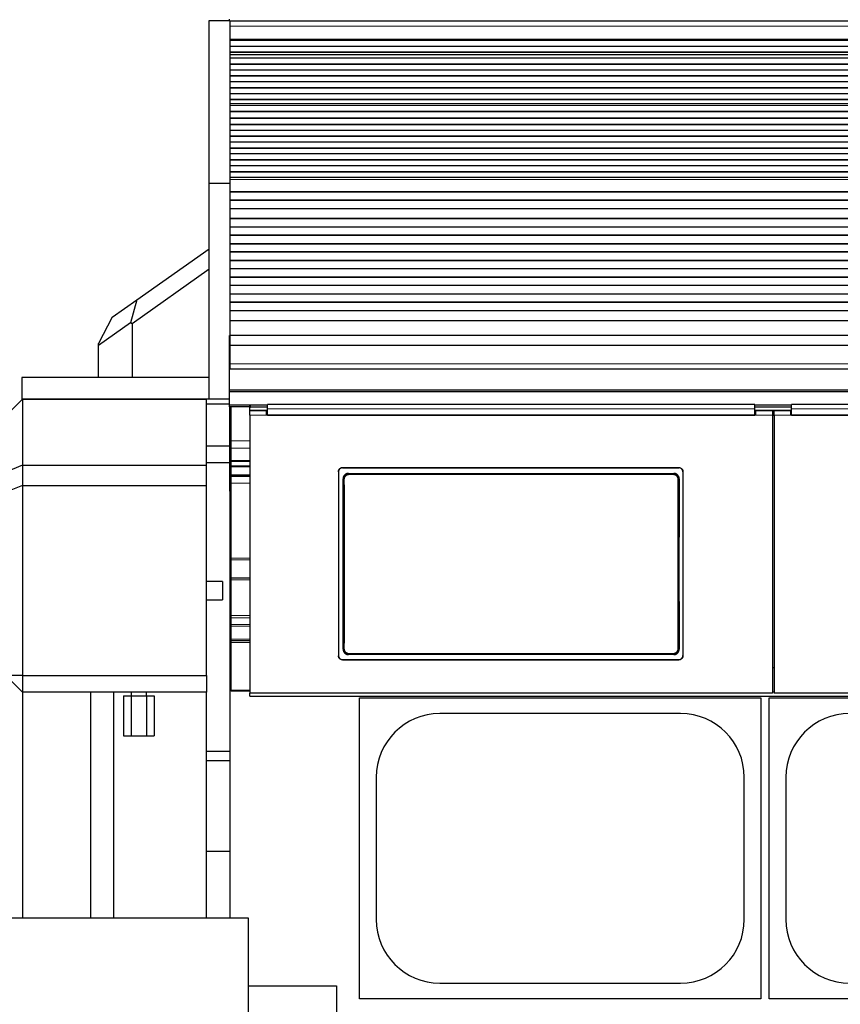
# Model space of a CAD drawing. Header units: inches. Extents: x 0 to 29700, y -16 to 21000.
# Tile 84 of 256: x 3356 to 4337, y 16175 to 17353. Entities that reach past the tile are written whole.
import ezdxf

# ---------------------------------------------------------------- set-up
doc = ezdxf.new("R2010")
doc.units = ezdxf.units.IN
doc.layers.add('1', color=7, linetype='Continuous', true_color=0xffffff)
doc.layers.add('254', color=7, linetype='Continuous', true_color=0xffffff)

msp = doc.modelspace()

# ---------------------------------------------------------------- linework, layer by layer
at = {"layer": '1', "color": 2, "linetype": 'Continuous', "lineweight": 25}
for p, q in [((3582.251, 17156.774), (3582.251, 17351.774)), ((3582.251, 17351.774), (3607.251, 17351.774)), ((3606.751, 17351.774), (3606.751, 17353.327)), ((3607.251, 17351.774), (3607.251, 17156.774)), ((4822.751, 17350.692), (3607.264, 17350.692)), ((4822.751, 17328.502), (3607.264, 17328.502)), ((4822.751, 17327.836), (3607.264, 17327.836)), ((4822.751, 17327.7), (3607.264, 17327.7)), ((4822.751, 17320.468), (3607.264, 17320.468)), ((4822.751, 17313.534), (3607.264, 17313.534)), ((4822.751, 17313.18), (3607.264, 17313.18)), ((4822.751, 17306.511), (3607.264, 17306.511)), ((4822.751, 17299.44), (3607.264, 17299.44)), ((4822.751, 17299.087), (3607.264, 17299.087)), ((4822.751, 17292.369), (3607.264, 17292.369)), ((4822.751, 17285.298), (3607.264, 17285.298)), ((4822.751, 17284.945), (3607.264, 17284.945)), ((4822.751, 17278.227), (3607.264, 17278.227)), ((4822.751, 17271.156), (3607.264, 17271.156)), ((4822.751, 17270.802), (3607.264, 17270.802)), ((4822.751, 17264.085), (3607.264, 17264.085)), ((4822.751, 17257.014), (3607.264, 17257.014)), ((4822.751, 17256.66), (3607.264, 17256.66)), ((4822.751, 17249.895), (3607.264, 17249.895)), ((4822.751, 17249.888), (3607.264, 17249.888)), ((4822.751, 17242.683), (3607.264, 17242.683)), ((4822.751, 17242.329), (3607.264, 17242.329)), ((4822.751, 17234.807), (3607.264, 17234.807)), ((4822.751, 17234.386), (3607.264, 17234.386)), ((4822.751, 17227.315), (3607.264, 17227.315)), ((4822.751, 17226.962), (3607.264, 17226.962)), ((4822.751, 17220.244), (3607.264, 17220.244)), ((4822.751, 17213.173), (3607.264, 17213.173)), ((4822.751, 17212.82), (3607.264, 17212.82)), ((4822.751, 17206.102), (3607.264, 17206.102)), ((4822.751, 17199.031), (3607.264, 17199.031)), ((4822.751, 17198.678), (3607.264, 17198.678)), ((4822.751, 17191.96), (3607.264, 17191.96)), ((4822.751, 17184.889), (3607.264, 17184.889)), ((4822.751, 17184.535), (3607.264, 17184.535)), ((4822.751, 17177.818), (3607.264, 17177.818)), ((4822.751, 17170.747), (3607.264, 17170.747)), ((4822.751, 17170.393), (3607.264, 17170.393)), ((3607.251, 17156.774), (3582.251, 17156.774)), ((3582.251, 16898.774), (3582.251, 17156.774)), ((3607.251, 17156.774), (3607.251, 16935.208)), ((4822.751, 17163.676), (3607.264, 17163.676)), ((4822.751, 17146.544), (3607.264, 17146.544)), ((4822.751, 17146.294), (3607.264, 17146.294)), ((4822.751, 17136.794), (3607.264, 17136.794)), ((4822.751, 17136.544), (3607.264, 17136.544)), ((4822.751, 17126.544), (3607.264, 17126.544)), ((4822.751, 17114.794), (3607.264, 17114.794)), ((4822.751, 17114.544), (3607.264, 17114.544)), ((4822.751, 17104.544), (3607.264, 17104.544)), ((4822.751, 17104.294), (3607.264, 17104.294)), ((4822.751, 17094.794), (3607.264, 17094.794)), ((4822.751, 17094.544), (3607.264, 17094.544)), ((4822.751, 17084.544), (3607.264, 17084.544)), ((4822.751, 17084.294), (3607.264, 17084.294)), ((3496.002, 17017.63), (3582.251, 17078.692)), ((4822.751, 17074.794), (3607.264, 17074.794)), ((4822.751, 17074.544), (3607.264, 17074.544)), ((4822.751, 17064.544), (3607.264, 17064.544)), ((4822.751, 17064.294), (3607.264, 17064.294)), ((3582.251, 17054.187), (3490.187, 16989.008)), ((4822.751, 17054.794), (3607.264, 17054.794)), ((4822.751, 17054.544), (3607.264, 17054.544)), ((4822.751, 17044.544), (3607.264, 17044.544)), ((4822.751, 17044.294), (3607.264, 17044.294)), ((4822.751, 17034.794), (3607.264, 17034.794)), ((4822.751, 17034.544), (3607.264, 17034.544)), ((3466.51, 16996.75), (3496.002, 17017.63)), ((3496.002, 17017.63), (3488.441, 16989.911)), ((4822.751, 17024.544), (3607.264, 17024.544)), ((4822.751, 17024.294), (3607.264, 17024.294)), ((4822.751, 17014.794), (3607.264, 17014.794)), ((4822.751, 17014.544), (3607.264, 17014.544)), ((4822.751, 17004.544), (3607.264, 17004.544)), ((4822.751, 17004.294), (3607.264, 17004.294)), ((3466.51, 16996.75), (3450.187, 16965.193)), ((3488.441, 16989.911), (3450.187, 16962.827)), ((3490.187, 16989.008), (3488.441, 16989.911)), ((4822.751, 16992.561), (3607.264, 16992.561)), ((3490.187, 16989.008), (3490.187, 16924.774)), ((3606.751, 16962.789), (3606.751, 16974.749)), ((4822.751, 16974.749), (3607.264, 16974.749)), ((3450.187, 16962.827), (3450.187, 16965.193)), ((3450.187, 16924.774), (3450.187, 16962.827)), ((3606.751, 16940.926), (3606.751, 16962.789)), ((4822.751, 16962.789), (3606.751, 16962.789)), ((3606.751, 16935.206), (3606.751, 16940.926)), ((3606.751, 16935.206), (4822.751, 16935.206)), ((3606.751, 16909.664), (3606.751, 16935.206)), ((3582.251, 16924.774), (3358.251, 16924.774)), ((3358.251, 16924.774), (3358.251, 16898.774)), ((3606.751, 16907.399), (3606.751, 16909.664)), ((4822.751, 16909.664), (3606.751, 16909.664)), ((3606.751, 16891.548), (3606.751, 16907.399)), ((4822.751, 16907.399), (3606.751, 16907.399)), ((3359.251, 16898.692), (3339.251, 16878.692)), ((3582.251, 16898.774), (3358.251, 16898.774)), ((3359.251, 16898.692), (3579.251, 16898.692)), ((3359.251, 16898.692), (3359.251, 16819.692)), ((3414.251, 16898.774), (3414.251, 16898.692)), ((3418.173, 16898.774), (3418.173, 16898.692)), ((3426.328, 16898.774), (3426.328, 16898.692)), ((3430.25, 16898.774), (3430.25, 16898.692)), ((3579.251, 16819.692), (3579.251, 16898.692)), ((3606.751, 16898.774), (3582.251, 16898.774)), ((3606.75, 16892.692), (3579.25, 16892.692)), ((3606.751, 16889.8), (3606.751, 16891.548)), ((3631.394, 16891.548), (3606.751, 16891.548)), ((3631.014, 16889.8), (3606.751, 16889.8)), ((3607.251, 16842.692), (3607.251, 16889.799)), ((3608.251, 16889.8), (3608.251, 16854.691)), ((3608.751, 16849.082), (3608.751, 16889.799)), ((3631.001, 16888.556), (3631.001, 16891.154)), ((3631.001, 16884.646), (3631.001, 16888.556)), ((3651.001, 16884.646), (3631.001, 16884.646)), ((3631.001, 16879.567), (3631.001, 16884.646)), ((3631.051, 16884.646), (3631.051, 16885.352)), ((3652.007, 16885.352), (3631.051, 16885.352)), ((3652.001, 16891.654), (3632.001, 16891.654)), ((3652.001, 16889.056), (3632.001, 16889.056)), ((3651.001, 16879.567), (3651.001, 16884.646)), ((4235.001, 16892.458), (3652.001, 16892.458)), ((3652.001, 16887.085), (3652.001, 16892.458)), ((3652.001, 16879.572), (3652.001, 16887.085)), ((4235.001, 16887.085), (4235.001, 16892.458)), ((4279.001, 16891.654), (4235.001, 16891.654)), ((4279.001, 16889.056), (4235.001, 16889.056)), ((4235.001, 16879.572), (4235.001, 16887.085)), ((4278.994, 16885.352), (4235.011, 16885.352)), ((4256.001, 16884.646), (4236.001, 16884.646)), ((4236.001, 16884.646), (4236.001, 16879.567)), ((4256.001, 16884.646), (4256.001, 16879.567)), ((4278.001, 16884.646), (4258.001, 16884.646)), ((4258.001, 16879.567), (4258.001, 16884.646)), ((4278.001, 16879.567), (4278.001, 16884.646)), ((4862.001, 16892.458), (4279.001, 16892.458)), ((4279.001, 16887.085), (4279.001, 16892.458)), ((4279.001, 16879.572), (4279.001, 16887.085)), ((3631.001, 16879.567), (3631.001, 16547.197)), ((3652.001, 16881.646), (3651.001, 16881.646)), ((4236.001, 16879.567), (3651.001, 16879.567)), ((3652.001, 16879.572), (4235.001, 16879.572)), ((4236.001, 16881.646), (4235.001, 16881.646)), ((4258.001, 16881.646), (4256.001, 16881.646)), ((4256.001, 16879.567), (4256.001, 16547.197)), ((4258.001, 16879.567), (4258.001, 16547.197)), ((4279.001, 16881.646), (4278.001, 16881.646)), ((4863.001, 16879.567), (4278.001, 16879.567)), ((4279.001, 16879.572), (4862.001, 16879.572)), ((3608.248, 16854.623), (3607.248, 16854.623)), ((3608.751, 16854.691), (3608.251, 16854.691)), ((3608.251, 16854.691), (3608.251, 16788.691)), ((3608.751, 16840.084), (3608.751, 16849.082)), ((3607.251, 16842.692), (3579.25, 16842.692)), ((3607.251, 16822.695), (3607.251, 16842.692)), ((3608.751, 16825.51), (3608.751, 16840.084)), ((3608.751, 16824.321), (3608.751, 16825.51)), ((3359.251, 16819.692), (3339.251, 16811.408)), ((3359.251, 16819.692), (3579.251, 16819.692)), ((3359.251, 16819.692), (3359.251, 16795.692)), ((3607.251, 16822.695), (3579.25, 16822.695)), ((3579.251, 16795.692), (3579.251, 16819.692)), ((3607.251, 16788.689), (3607.251, 16822.695)), ((3608.751, 16818.891), (3608.751, 16824.321)), ((3608.751, 16817.761), (3608.751, 16818.891)), ((3608.751, 16808.145), (3608.751, 16817.761)), ((3742.001, 16817.064), (4144.001, 16817.064)), ((3742.001, 16816.759), (4144.001, 16816.759)), ((3608.751, 16807.852), (3608.751, 16808.145)), ((3608.751, 16807.852), (3631.043, 16807.852)), ((3608.751, 16806.171), (3608.751, 16807.852)), ((3608.751, 16798.51), (3608.751, 16806.171)), ((3737.001, 16812.089), (3737.001, 16592.015)), ((3748.915, 16810.001), (4138.087, 16810.001)), ((4149.001, 16812.089), (4149.001, 16592.015)), ((3359.251, 16795.692), (3339.251, 16787.408)), ((3359.251, 16795.692), (3359.251, 16568.423)), ((3359.251, 16795.692), (3579.251, 16795.692)), ((3579.251, 16568.423), (3579.251, 16795.692)), ((3607.236, 16800.123), (3608.248, 16800.123)), ((3608.751, 16708.768), (3608.751, 16798.51)), ((3608.791, 16788.691), (3607.251, 16788.691)), ((3607.251, 16788.691), (3607.251, 16680.353)), ((3608.751, 16706.766), (3608.751, 16708.768)), ((3608.751, 16684.774), (3608.751, 16706.766)), ((3608.751, 16682.774), (3608.751, 16684.774)), ((3631.043, 16684.774), (3608.751, 16684.774)), ((3598.251, 16680.692), (3598.251, 16658.692)), ((3608.751, 16640.006), (3608.751, 16682.774)), ((3608.791, 16663.691), (3607.251, 16663.691)), ((3607.251, 16663.691), (3607.251, 16278.728)), ((3608.751, 16637.506), (3608.751, 16640.006)), ((3608.751, 16629.202), (3608.751, 16637.506)), ((3608.751, 16627.202), (3608.751, 16629.202)), ((3608.751, 16611.774), (3608.751, 16627.202)), ((3608.751, 16609.774), (3608.751, 16611.774)), ((3608.751, 16607.774), (3608.751, 16609.774)), ((3631.043, 16609.774), (3608.751, 16609.774)), ((3608.751, 16550.774), (3608.751, 16607.774)), ((4138.024, 16593.347), (3748.978, 16593.347)), ((3742.001, 16587.304), (4144.001, 16587.304)), ((3742.001, 16587.035), (4144.001, 16587.035)), ((4258.001, 16577.594), (4256.001, 16577.594)), ((3359.251, 16568.423), (3339.251, 16568.423)), ((3339.251, 16568.423), (3359.251, 16548.423)), ((3359.251, 16568.423), (3359.251, 16548.423)), ((3359.251, 16568.423), (3579.251, 16568.423)), ((3579.251, 16568.423), (3579.251, 16548.423)), ((3359.251, 16548.423), (3359.251, 16278.724)), ((3579.251, 16548.423), (3359.251, 16548.423)), ((3479.775, 16544.192), (3489.013, 16544.192)), ((3479.775, 16544.192), (3479.775, 16496.192)), ((3489.013, 16544.192), (3507.488, 16544.192)), ((3489.013, 16544.192), (3489.013, 16496.192)), ((3507.488, 16544.192), (3516.726, 16544.192)), ((3507.488, 16544.192), (3507.488, 16496.192)), ((3516.726, 16544.192), (3516.726, 16496.192)), ((3579.251, 16278.724), (3579.251, 16548.423)), ((3608.751, 16549.774), (3608.751, 16550.774)), ((3631.043, 16549.774), (3608.751, 16549.774)), ((3631.001, 16543.61), (3631.001, 16547.197)), ((4256.001, 16547.197), (3631.001, 16547.197)), ((3631.001, 16543.61), (4881.001, 16543.61)), ((4883.001, 16547.197), (4258.001, 16547.197)), ((3762.251, 16181.692), (3762.251, 16541.692)), ((3762.251, 16541.692), (4242.251, 16541.692)), ((4242.251, 16541.692), (4242.251, 16181.692)), ((4252.251, 16541.692), (4732.251, 16541.692)), ((4252.251, 16181.692), (4252.251, 16541.692)), ((4146.251, 16522.792), (3858.251, 16522.792)), ((3479.775, 16496.192), (3489.013, 16496.192)), ((3489.013, 16496.192), (3507.488, 16496.192)), ((3507.488, 16496.192), (3516.726, 16496.192)), ((3607.251, 16477.302), (3579.25, 16477.302)), ((3579.251, 16466.692), (3607.251, 16466.692)), ((3782.151, 16446.692), (3782.151, 16276.692)), ((4222.351, 16276.692), (4222.351, 16446.692)), ((4272.151, 16446.692), (4272.151, 16276.692)), ((3579.251, 16358.192), (3607.251, 16358.192)), ((3337.03, 16278.721), (3629.03, 16278.721)), ((3629.03, 16278.721), (3629.03, 16008.193)), ((3858.251, 16200.592), (4146.251, 16200.592)), ((3629.03, 16197.192), (3734.751, 16197.192)), ((3734.751, 16197.192), (3734.751, 16164.192)), ((4242.251, 16181.692), (3762.251, 16181.692)), ((4732.251, 16181.692), (4252.251, 16181.692))]:
    msp.add_line(p, q, dxfattribs=at)
at = {"layer": '1', "color": 110, "linetype": 'Continuous', "lineweight": 13}
for p, q in [((4822.751, 17344.834), (3607.264, 17344.834)), ((4822.751, 17329.351), (3607.264, 17329.351)), ((4822.751, 17328.927), (3607.264, 17328.927)), ((4822.751, 17310.732), (3607.264, 17310.732)), ((4822.751, 17310.705), (3607.264, 17310.705)), ((4822.751, 17252.467), (3607.264, 17252.467)), ((4822.751, 17252.439), (3607.264, 17252.439)), ((4822.751, 17161.402), (3607.264, 17161.402)), ((4822.751, 17147.26), (3607.264, 17147.26)), ((4822.751, 16940.926), (3606.751, 16940.926)), ((3632.001, 16891.654), (3632.001, 16889.056)), ((3651.001, 16879.567), (3631.001, 16879.567)), ((4256.001, 16879.567), (4236.001, 16879.567)), ((4278.001, 16879.567), (4258.001, 16879.567)), ((3631.003, 16849.082), (3608.751, 16849.082)), ((3631.043, 16840.084), (3608.751, 16840.084)), ((3631.043, 16825.51), (3608.751, 16825.51)), ((3631.043, 16824.321), (3608.751, 16824.321)), ((3631.043, 16818.891), (3608.751, 16818.891)), ((3631.043, 16817.761), (3608.751, 16817.761)), ((3742.001, 16817.064), (3742.001, 16816.759)), ((4144.001, 16816.759), (4144.001, 16817.064)), ((3631.043, 16808.145), (3608.751, 16808.145)), ((3631.043, 16806.171), (3608.751, 16806.171)), ((3743.007, 16802.927), (3742.455, 16803.478)), ((3748.915, 16810.001), (3749.472, 16809.443)), ((3749.472, 16809.443), (4137.529, 16809.443)), ((3749.472, 16809.443), (3749.472, 16808.533)), ((4137.529, 16808.533), (3749.472, 16808.533)), ((4137.529, 16809.443), (4138.087, 16810.001)), ((4137.529, 16809.443), (4137.529, 16808.533)), ((4144.546, 16803.478), (4143.995, 16802.927)), ((3631.043, 16798.51), (3608.751, 16798.51)), ((3631.043, 16708.768), (3608.751, 16708.768)), ((3631.043, 16706.766), (3608.751, 16706.766)), ((3631.043, 16682.774), (3608.751, 16682.774)), ((3631.043, 16640.006), (3608.751, 16640.006)), ((3631.043, 16637.506), (3608.751, 16637.506)), ((3631.043, 16629.202), (3608.751, 16629.202)), ((3631.043, 16627.202), (3608.751, 16627.202)), ((3631.043, 16611.774), (3608.751, 16611.774)), ((3631.043, 16607.774), (3608.751, 16607.774)), ((3742.515, 16599.866), (3743.007, 16600.358)), ((3749.472, 16593.842), (3748.978, 16593.347)), ((3749.472, 16594.751), (3749.472, 16593.842)), ((3749.472, 16594.751), (4137.529, 16594.751)), ((4137.529, 16593.842), (3749.472, 16593.842)), ((4137.529, 16594.751), (4137.529, 16593.842)), ((4138.024, 16593.347), (4137.529, 16593.842)), ((4143.995, 16600.358), (4144.487, 16599.866)), ((3742.001, 16587.304), (3742.001, 16587.035)), ((4144.001, 16587.035), (4144.001, 16587.304)), ((3631.043, 16550.774), (3608.751, 16550.774)), ((4257.993, 16548.879), (4256.001, 16548.879))]:
    msp.add_line(p, q, dxfattribs=at)
at = {"layer": '1', "color": 2, "linetype": 'Continuous', "lineweight": 25}
for centre, start, end in [((3858.251, 16446.692), 90, 180), ((4146.251, 16446.692), 0, 90), ((4348.251, 16446.692), 90, 180), ((3858.251, 16276.692), 180, 270), ((4146.251, 16276.692), 270, 0), ((4348.251, 16276.692), 180, 270)]:
    msp.add_arc(centre, 76.1, start, end, dxfattribs=at)
for centre, major_axis, ratio, start_param, end_param in [((3632.001, 16891.154), (-1, 0), 0.5, 4.71238898, 6.28318531), ((3632.001, 16888.556), (1, 0), 0.5, 1.57079633, 3.14159265), ((3679.823, 16695.032), (0, 1200), 0.05240778, 4.63300086, 4.80288434), ((4207.178, 16695.032), (0, 1200), 0.05240778, 1.48030098, 1.65018446)]:
    msp.add_ellipse(centre, major_axis=major_axis, ratio=ratio, start_param=start_param, end_param=end_param, dxfattribs=at)
at = {"layer": '1', "color": 110, "linetype": 'Continuous', "lineweight": 13}
for centre, major_axis, ratio, start_param, end_param in [((3744.005, 16802.927), (-1, -0.004), 0.08447327, 4.71201367, 6.23063744), ((3680.394, 16701.642), (0, 1199), 0.05240778, 4.6278141, 4.79696387), ((3681.393, 16701.642), (0, 1200), 0.05236411, 4.6278141, 4.79696387), ((4205.608, 16701.642), (0, 1200), 0.05236411, 1.48622144, 1.65537122), ((4142.996, 16802.927), (1, -0.004), 0.08447327, 0.05254787, 1.57117164), ((4206.607, 16701.642), (0, 1199), 0.05240778, 1.48622144, 1.65537122), ((3744.005, 16600.358), (1, -0.004), 0.08447327, 3.19414052, 4.71276429), ((4142.996, 16600.358), (-1, -0.004), 0.08447327, 1.57042101, 3.08904478)]:
    msp.add_ellipse(centre, major_axis=major_axis, ratio=ratio, start_param=start_param, end_param=end_param, dxfattribs=at)
for points, degree in [([(4235.001, 16887.085), (3652.001, 16887.085)], 1), ([(4862.001, 16887.085), (4279.001, 16887.085)], 1), ([(4258.001, 16879.102), (4257.334, 16879.102), (4256.667, 16879.102), (4256.001, 16879.102)], 3)]:
    msp.add_open_spline(points, degree=degree, dxfattribs=at)
at = {"layer": '1', "color": 2, "linetype": 'Continuous', "lineweight": 25}
for points, knots in [([(3737.001, 16812.089), (3737.001, 16812.253), (3737.009, 16812.416), (3737.041, 16812.739), (3737.089, 16813.059), (3737.168, 16813.374), (3737.227, 16813.57), (3737.24, 16813.609), (3737.265, 16813.686), (3737.279, 16813.725), (3737.32, 16813.841), (3737.35, 16813.917), (3737.444, 16814.143), (3737.583, 16814.437), (3737.751, 16814.715), (3737.887, 16814.917), (3737.934, 16814.984), (3738.007, 16815.082), (3738.032, 16815.115), (3738.082, 16815.18), (3738.108, 16815.212), (3738.239, 16815.37), (3738.349, 16815.491), (3738.579, 16815.72), (3738.82, 16815.938), (3739.082, 16816.132), (3739.253, 16816.245), (3739.287, 16816.268), (3739.357, 16816.312), (3739.392, 16816.333), (3739.498, 16816.397), (3739.569, 16816.437), (3739.786, 16816.552), (3740.08, 16816.691), (3740.387, 16816.8), (3740.621, 16816.871), (3740.7, 16816.893), (3740.86, 16816.933), (3740.94, 16816.951), (3741.183, 16816.999), (3741.507, 16817.048), (3741.836, 16817.064), (3742.001, 16817.064)], [0, 0, 0, 0, 0.0625, 0.0625, 0.125, 0.1875, 0.1875, 0.203125, 0.203125, 0.21875, 0.21875, 0.25, 0.25, 0.3125, 0.375, 0.375, 0.40625, 0.40625, 0.421875, 0.421875, 0.4375, 0.4375, 0.5, 0.5, 0.5625, 0.625, 0.625, 0.640625, 0.640625, 0.65625, 0.65625, 0.6875, 0.6875, 0.75, 0.8125, 0.8125, 0.84375, 0.84375, 0.875, 0.875, 0.9375, 1, 1, 1, 1]), ([(3742.001, 16816.759), (3741.836, 16816.759), (3741.672, 16816.751), (3741.347, 16816.719), (3741.025, 16816.672), (3740.709, 16816.593), (3740.512, 16816.534), (3740.473, 16816.522), (3740.395, 16816.496), (3740.356, 16816.483), (3740.24, 16816.441), (3740.163, 16816.412), (3739.936, 16816.318), (3739.641, 16816.18), (3739.362, 16816.013), (3739.158, 16815.878), (3739.058, 16815.808), (3738.959, 16815.734), (3738.894, 16815.683), (3738.862, 16815.658), (3738.703, 16815.528), (3738.582, 16815.418), (3738.351, 16815.189), (3738.132, 16814.949), (3737.937, 16814.688), (3737.823, 16814.519), (3737.801, 16814.484), (3737.757, 16814.415), (3737.735, 16814.38), (3737.671, 16814.275), (3737.631, 16814.204), (3737.515, 16813.989), (3737.376, 16813.695), (3737.265, 16813.39), (3737.194, 16813.157), (3737.172, 16813.078), (3737.132, 16812.92), (3737.114, 16812.839), (3737.065, 16812.598), (3737.017, 16812.275), (3737.001, 16811.948), (3737.001, 16811.784)], [0, 0, 0, 0, 0.0625, 0.0625, 0.125, 0.1875, 0.1875, 0.203125, 0.203125, 0.21875, 0.21875, 0.25, 0.25, 0.3125, 0.375, 0.375, 0.40625, 0.421875, 0.421875, 0.4375, 0.4375, 0.5, 0.5, 0.5625, 0.625, 0.625, 0.640625, 0.640625, 0.65625, 0.65625, 0.6875, 0.6875, 0.75, 0.8125, 0.8125, 0.84375, 0.84375, 0.875, 0.875, 0.9375, 1, 1, 1, 1]), ([(4144.001, 16817.064), (4144.166, 16817.064), (4144.329, 16817.056), (4144.654, 16817.024), (4144.976, 16816.976), (4145.293, 16816.898), (4145.489, 16816.838), (4145.528, 16816.826), (4145.606, 16816.8), (4145.645, 16816.787), (4145.762, 16816.746), (4145.838, 16816.716), (4146.065, 16816.623), (4146.36, 16816.484), (4146.64, 16816.318), (4146.843, 16816.182), (4146.944, 16816.112), (4147.042, 16816.038), (4147.107, 16815.988), (4147.139, 16815.962), (4147.298, 16815.832), (4147.42, 16815.723), (4147.65, 16815.493), (4147.869, 16815.254), (4148.064, 16814.993), (4148.178, 16814.823), (4148.201, 16814.789), (4148.245, 16814.719), (4148.266, 16814.684), (4148.33, 16814.579), (4148.37, 16814.508), (4148.486, 16814.293), (4148.626, 16814), (4148.736, 16813.695), (4148.807, 16813.461), (4148.829, 16813.383), (4148.869, 16813.224), (4148.888, 16813.144), (4148.936, 16812.903), (4148.984, 16812.58), (4149.001, 16812.253), (4149.001, 16812.089)], [0, 0, 0, 0, 0.0625, 0.0625, 0.125, 0.1875, 0.1875, 0.203125, 0.203125, 0.21875, 0.21875, 0.25, 0.25, 0.3125, 0.375, 0.375, 0.40625, 0.421875, 0.421875, 0.4375, 0.4375, 0.5, 0.5, 0.5625, 0.625, 0.625, 0.640625, 0.640625, 0.65625, 0.65625, 0.6875, 0.6875, 0.75, 0.8125, 0.8125, 0.84375, 0.84375, 0.875, 0.875, 0.9375, 1, 1, 1, 1]), ([(4149.001, 16811.784), (4149.001, 16811.948), (4148.993, 16812.111), (4148.96, 16812.434), (4148.913, 16812.755), (4148.834, 16813.07), (4148.774, 16813.265), (4148.762, 16813.304), (4148.736, 16813.382), (4148.723, 16813.421), (4148.681, 16813.537), (4148.651, 16813.613), (4148.557, 16813.839), (4148.418, 16814.132), (4148.251, 16814.41), (4148.115, 16814.613), (4148.068, 16814.68), (4147.994, 16814.778), (4147.97, 16814.811), (4147.919, 16814.875), (4147.893, 16814.907), (4147.763, 16815.066), (4147.653, 16815.186), (4147.422, 16815.416), (4147.181, 16815.634), (4146.919, 16815.827), (4146.748, 16815.941), (4146.714, 16815.964), (4146.644, 16816.007), (4146.609, 16816.029), (4146.503, 16816.092), (4146.432, 16816.132), (4146.216, 16816.248), (4145.921, 16816.386), (4145.615, 16816.496), (4145.38, 16816.567), (4145.301, 16816.589), (4145.142, 16816.629), (4145.061, 16816.647), (4144.819, 16816.695), (4144.494, 16816.743), (4144.166, 16816.759), (4144.001, 16816.759)], [0, 0, 0, 0, 0.0625, 0.0625, 0.125, 0.1875, 0.1875, 0.203125, 0.203125, 0.21875, 0.21875, 0.25, 0.25, 0.3125, 0.375, 0.375, 0.40625, 0.40625, 0.421875, 0.421875, 0.4375, 0.4375, 0.5, 0.5, 0.5625, 0.625, 0.625, 0.640625, 0.640625, 0.65625, 0.65625, 0.6875, 0.6875, 0.75, 0.8125, 0.8125, 0.84375, 0.84375, 0.875, 0.875, 0.9375, 1, 1, 1, 1]), ([(3748.915, 16810.001), (3748.7, 16810.001), (3748.486, 16809.99), (3748.064, 16809.948), (3747.854, 16809.917), (3747.438, 16809.834), (3747.232, 16809.782), (3746.977, 16809.704), (3746.926, 16809.688), (3746.824, 16809.654), (3746.773, 16809.636), (3746.622, 16809.581), (3746.522, 16809.543), (3746.228, 16809.419), (3745.845, 16809.236), (3745.482, 16809.017), (3745.218, 16808.839), (3745.132, 16808.777), (3745.003, 16808.681), (3744.961, 16808.648), (3744.877, 16808.582), (3744.835, 16808.548), (3744.629, 16808.377), (3744.473, 16808.233), (3744.176, 16807.932), (3744.035, 16807.774), (3743.769, 16807.445), (3743.643, 16807.273), (3743.496, 16807.05), (3743.468, 16807.005), (3743.411, 16806.914), (3743.328, 16806.777), (3743.251, 16806.638), (3743.103, 16806.356), (3742.925, 16805.973), (3742.785, 16805.573), (3742.695, 16805.268), (3742.667, 16805.165), (3742.629, 16805.009), (3742.617, 16804.957), (3742.594, 16804.853), (3742.583, 16804.801), (3742.533, 16804.539), (3742.473, 16804.118), (3742.454, 16803.692), (3742.455, 16803.478)], [0, 0, 0, 0, 0.0625, 0.0625, 0.125, 0.125, 0.1875, 0.1875, 0.203125, 0.203125, 0.21875, 0.21875, 0.25, 0.25, 0.3125, 0.375, 0.375, 0.40625, 0.40625, 0.421875, 0.421875, 0.4375, 0.4375, 0.5, 0.5, 0.5625, 0.5625, 0.625, 0.625, 0.640625, 0.640625, 0.65625, 0.6875, 0.6875, 0.75, 0.8125, 0.8125, 0.84375, 0.84375, 0.859375, 0.859375, 0.875, 0.875, 0.9375, 1, 1, 1, 1]), ([(4143.995, 16802.927), (4143.996, 16803.141), (4143.976, 16803.567), (4143.915, 16803.99), (4143.864, 16804.252), (4143.853, 16804.305), (4143.83, 16804.409), (4143.794, 16804.565), (4143.752, 16804.719), (4143.661, 16805.024), (4143.52, 16805.422), (4143.341, 16805.806), (4143.192, 16806.089), (4143.14, 16806.182), (4143.058, 16806.32), (4143.03, 16806.366), (4142.974, 16806.456), (4142.945, 16806.501), (4142.798, 16806.723), (4142.547, 16807.065), (4142.264, 16807.38), (4142.041, 16807.606), (4141.964, 16807.679), (4141.846, 16807.787), (4141.806, 16807.823), (4141.726, 16807.893), (4141.685, 16807.927), (4141.478, 16808.098), (4141.308, 16808.226), (4140.956, 16808.462), (4140.775, 16808.571), (4140.402, 16808.772), (4140.21, 16808.864), (4139.964, 16808.966), (4139.914, 16808.986), (4139.814, 16809.025), (4139.764, 16809.044), (4139.613, 16809.098), (4139.512, 16809.132), (4139.207, 16809.225), (4138.796, 16809.328), (4138.378, 16809.39), (4137.956, 16809.432), (4137.744, 16809.443), (4137.529, 16809.443)], [0, 0, 0, 0, 0.0625, 0.125, 0.125, 0.140625, 0.140625, 0.15625, 0.1875, 0.1875, 0.25, 0.3125, 0.3125, 0.34375, 0.34375, 0.359375, 0.359375, 0.375, 0.375, 0.4375, 0.5, 0.5, 0.53125, 0.53125, 0.546875, 0.546875, 0.5625, 0.5625, 0.625, 0.625, 0.6875, 0.6875, 0.75, 0.75, 0.765625, 0.765625, 0.78125, 0.78125, 0.8125, 0.8125, 0.875, 0.9375, 0.9375, 1, 1, 1, 1]), ([(4144.546, 16803.478), (4144.547, 16803.692), (4144.538, 16803.904), (4144.499, 16804.326), (4144.469, 16804.535), (4144.389, 16804.949), (4144.34, 16805.155), (4144.265, 16805.41), (4144.249, 16805.461), (4144.216, 16805.563), (4144.199, 16805.613), (4144.147, 16805.765), (4144.109, 16805.865), (4143.989, 16806.16), (4143.811, 16806.545), (4143.597, 16806.909), (4143.423, 16807.175), (4143.363, 16807.262), (4143.269, 16807.391), (4143.237, 16807.434), (4143.172, 16807.519), (4143.139, 16807.561), (4142.971, 16807.769), (4142.829, 16807.928), (4142.532, 16808.23), (4142.376, 16808.373), (4142.051, 16808.644), (4141.881, 16808.772), (4141.661, 16808.921), (4141.616, 16808.951), (4141.526, 16809.009), (4141.48, 16809.037), (4141.343, 16809.121), (4141.25, 16809.174), (4140.969, 16809.326), (4140.587, 16809.509), (4140.188, 16809.653), (4139.883, 16809.747), (4139.78, 16809.776), (4139.625, 16809.816), (4139.573, 16809.828), (4139.468, 16809.852), (4139.416, 16809.863), (4139.153, 16809.916), (4138.73, 16809.98), (4138.302, 16810.001), (4138.087, 16810.001)], [0, 0, 0, 0, 0.0625, 0.0625, 0.125, 0.125, 0.1875, 0.1875, 0.203125, 0.203125, 0.21875, 0.21875, 0.25, 0.25, 0.3125, 0.375, 0.375, 0.40625, 0.40625, 0.421875, 0.421875, 0.4375, 0.4375, 0.5, 0.5, 0.5625, 0.5625, 0.625, 0.625, 0.640625, 0.640625, 0.65625, 0.65625, 0.6875, 0.6875, 0.75, 0.8125, 0.8125, 0.84375, 0.84375, 0.859375, 0.859375, 0.875, 0.875, 0.9375, 1, 1, 1, 1]), ([(3737.001, 16592.285), (3737.001, 16592.12), (3737.009, 16591.957), (3737.041, 16591.634), (3737.089, 16591.313), (3737.168, 16590.997), (3737.227, 16590.802), (3737.24, 16590.763), (3737.265, 16590.685), (3737.279, 16590.646), (3737.32, 16590.53), (3737.35, 16590.454), (3737.444, 16590.228), (3737.583, 16589.934), (3737.751, 16589.656), (3737.887, 16589.453), (3737.934, 16589.386), (3738.007, 16589.288), (3738.032, 16589.255), (3738.082, 16589.19), (3738.108, 16589.158), (3738.239, 16589), (3738.349, 16588.879), (3738.579, 16588.649), (3738.82, 16588.431), (3739.082, 16588.237), (3739.253, 16588.123), (3739.287, 16588.101), (3739.357, 16588.057), (3739.392, 16588.035), (3739.498, 16587.972), (3739.569, 16587.932), (3739.786, 16587.816), (3740.08, 16587.677), (3740.387, 16587.568), (3740.621, 16587.497), (3740.7, 16587.475), (3740.86, 16587.435), (3740.94, 16587.417), (3741.183, 16587.368), (3741.507, 16587.32), (3741.836, 16587.304), (3742.001, 16587.304)], [0, 0, 0, 0, 0.0625, 0.0625, 0.125, 0.1875, 0.1875, 0.203125, 0.203125, 0.21875, 0.21875, 0.25, 0.25, 0.3125, 0.375, 0.375, 0.40625, 0.40625, 0.421875, 0.421875, 0.4375, 0.4375, 0.5, 0.5, 0.5625, 0.625, 0.625, 0.640625, 0.640625, 0.65625, 0.65625, 0.6875, 0.6875, 0.75, 0.8125, 0.8125, 0.84375, 0.84375, 0.875, 0.875, 0.9375, 1, 1, 1, 1]), ([(3742.001, 16587.035), (3741.836, 16587.035), (3741.672, 16587.043), (3741.347, 16587.075), (3741.025, 16587.122), (3740.709, 16587.201), (3740.512, 16587.26), (3740.473, 16587.273), (3740.395, 16587.298), (3740.356, 16587.312), (3740.24, 16587.353), (3740.163, 16587.383), (3739.936, 16587.476), (3739.641, 16587.615), (3739.362, 16587.782), (3739.158, 16587.917), (3739.058, 16587.987), (3738.959, 16588.062), (3738.894, 16588.112), (3738.862, 16588.138), (3738.703, 16588.268), (3738.582, 16588.377), (3738.351, 16588.607), (3738.132, 16588.847), (3737.937, 16589.108), (3737.823, 16589.278), (3737.801, 16589.312), (3737.757, 16589.382), (3737.735, 16589.417), (3737.671, 16589.522), (3737.631, 16589.593), (3737.515, 16589.809), (3737.376, 16590.102), (3737.265, 16590.408), (3737.194, 16590.641), (3737.172, 16590.72), (3737.132, 16590.879), (3737.114, 16590.959), (3737.065, 16591.2), (3737.017, 16591.524), (3737.001, 16591.851), (3737.001, 16592.015)], [0, 0, 0, 0, 0.0625, 0.0625, 0.125, 0.1875, 0.1875, 0.203125, 0.203125, 0.21875, 0.21875, 0.25, 0.25, 0.3125, 0.375, 0.375, 0.40625, 0.421875, 0.421875, 0.4375, 0.4375, 0.5, 0.5, 0.5625, 0.625, 0.625, 0.640625, 0.640625, 0.65625, 0.65625, 0.6875, 0.6875, 0.75, 0.8125, 0.8125, 0.84375, 0.84375, 0.875, 0.875, 0.9375, 1, 1, 1, 1]), ([(3742.515, 16599.866), (3742.514, 16599.652), (3742.523, 16599.439), (3742.563, 16599.018), (3742.593, 16598.809), (3742.672, 16598.394), (3742.722, 16598.188), (3742.798, 16597.933), (3742.813, 16597.882), (3742.846, 16597.781), (3742.863, 16597.73), (3742.916, 16597.578), (3742.954, 16597.479), (3743.074, 16597.183), (3743.252, 16596.799), (3743.466, 16596.435), (3743.641, 16596.169), (3743.701, 16596.082), (3743.795, 16595.953), (3743.827, 16595.91), (3743.893, 16595.825), (3743.926, 16595.783), (3744.094, 16595.575), (3744.236, 16595.416), (3744.534, 16595.115), (3744.689, 16594.972), (3745.015, 16594.701), (3745.184, 16594.574), (3745.405, 16594.424), (3745.45, 16594.395), (3745.54, 16594.337), (3745.586, 16594.309), (3745.723, 16594.225), (3745.816, 16594.172), (3746.097, 16594.021), (3746.479, 16593.838), (3746.878, 16593.693), (3747.182, 16593.6), (3747.285, 16593.571), (3747.441, 16593.532), (3747.493, 16593.519), (3747.597, 16593.495), (3747.65, 16593.484), (3747.913, 16593.431), (3748.335, 16593.368), (3748.763, 16593.347), (3748.978, 16593.347)], [0, 0, 0, 0, 0.0625, 0.0625, 0.125, 0.125, 0.1875, 0.1875, 0.203125, 0.203125, 0.21875, 0.21875, 0.25, 0.25, 0.3125, 0.375, 0.375, 0.40625, 0.40625, 0.421875, 0.421875, 0.4375, 0.4375, 0.5, 0.5, 0.5625, 0.5625, 0.625, 0.625, 0.640625, 0.640625, 0.65625, 0.65625, 0.6875, 0.6875, 0.75, 0.8125, 0.8125, 0.84375, 0.84375, 0.859375, 0.859375, 0.875, 0.875, 0.9375, 1, 1, 1, 1]), ([(3743.007, 16600.358), (3743.006, 16600.144), (3743.025, 16599.717), (3743.086, 16599.295), (3743.137, 16599.032), (3743.148, 16598.98), (3743.171, 16598.875), (3743.208, 16598.719), (3743.25, 16598.566), (3743.341, 16598.261), (3743.481, 16597.862), (3743.66, 16597.478), (3743.809, 16597.196), (3743.861, 16597.103), (3743.943, 16596.965), (3743.971, 16596.919), (3744.028, 16596.828), (3744.057, 16596.783), (3744.203, 16596.561), (3744.454, 16596.22), (3744.737, 16595.905), (3744.961, 16595.679), (3745.037, 16595.605), (3745.155, 16595.497), (3745.195, 16595.462), (3745.276, 16595.392), (3745.317, 16595.357), (3745.523, 16595.186), (3745.694, 16595.059), (3746.045, 16594.822), (3746.227, 16594.713), (3746.599, 16594.512), (3746.791, 16594.421), (3747.037, 16594.318), (3747.087, 16594.298), (3747.187, 16594.26), (3747.237, 16594.241), (3747.388, 16594.186), (3747.49, 16594.153), (3747.795, 16594.06), (3748.205, 16593.957), (3748.623, 16593.894), (3749.045, 16593.852), (3749.258, 16593.842), (3749.472, 16593.842)], [0, 0, 0, 0, 0.0625, 0.125, 0.125, 0.140625, 0.140625, 0.15625, 0.1875, 0.1875, 0.25, 0.3125, 0.3125, 0.34375, 0.34375, 0.359375, 0.359375, 0.375, 0.375, 0.4375, 0.5, 0.5, 0.53125, 0.53125, 0.546875, 0.546875, 0.5625, 0.5625, 0.625, 0.625, 0.6875, 0.6875, 0.75, 0.75, 0.765625, 0.765625, 0.78125, 0.78125, 0.8125, 0.8125, 0.875, 0.9375, 0.9375, 1, 1, 1, 1]), ([(4138.024, 16593.347), (4138.239, 16593.347), (4138.452, 16593.357), (4138.874, 16593.399), (4139.084, 16593.431), (4139.499, 16593.514), (4139.705, 16593.565), (4139.96, 16593.643), (4140.011, 16593.659), (4140.113, 16593.693), (4140.164, 16593.711), (4140.315, 16593.765), (4140.415, 16593.804), (4140.709, 16593.927), (4141.092, 16594.11), (4141.455, 16594.329), (4141.719, 16594.507), (4141.806, 16594.569), (4141.934, 16594.665), (4141.976, 16594.697), (4142.06, 16594.764), (4142.102, 16594.797), (4142.308, 16594.968), (4142.464, 16595.112), (4142.762, 16595.413), (4142.903, 16595.57), (4143.17, 16595.899), (4143.295, 16596.07), (4143.442, 16596.293), (4143.471, 16596.338), (4143.528, 16596.429), (4143.611, 16596.566), (4143.689, 16596.706), (4143.837, 16596.987), (4144.015, 16597.371), (4144.155, 16597.77), (4144.246, 16598.075), (4144.274, 16598.178), (4144.312, 16598.334), (4144.324, 16598.386), (4144.347, 16598.49), (4144.358, 16598.543), (4144.408, 16598.805), (4144.468, 16599.226), (4144.488, 16599.652), (4144.487, 16599.866)], [0, 0, 0, 0, 0.0625, 0.0625, 0.125, 0.125, 0.1875, 0.1875, 0.203125, 0.203125, 0.21875, 0.21875, 0.25, 0.25, 0.3125, 0.375, 0.375, 0.40625, 0.40625, 0.421875, 0.421875, 0.4375, 0.4375, 0.5, 0.5, 0.5625, 0.5625, 0.625, 0.625, 0.640625, 0.640625, 0.65625, 0.6875, 0.6875, 0.75, 0.8125, 0.8125, 0.84375, 0.84375, 0.859375, 0.859375, 0.875, 0.875, 0.9375, 1, 1, 1, 1]), ([(4144.001, 16587.304), (4144.166, 16587.304), (4144.329, 16587.312), (4144.654, 16587.344), (4144.976, 16587.392), (4145.293, 16587.47), (4145.489, 16587.53), (4145.528, 16587.542), (4145.606, 16587.568), (4145.645, 16587.581), (4145.762, 16587.622), (4145.838, 16587.652), (4146.065, 16587.745), (4146.36, 16587.884), (4146.64, 16588.051), (4146.843, 16588.186), (4146.944, 16588.257), (4147.042, 16588.331), (4147.107, 16588.381), (4147.139, 16588.407), (4147.298, 16588.537), (4147.42, 16588.647), (4147.65, 16588.876), (4147.869, 16589.116), (4148.064, 16589.377), (4148.178, 16589.547), (4148.201, 16589.582), (4148.245, 16589.651), (4148.266, 16589.686), (4148.33, 16589.791), (4148.37, 16589.863), (4148.486, 16590.078), (4148.626, 16590.371), (4148.736, 16590.677), (4148.807, 16590.91), (4148.829, 16590.989), (4148.869, 16591.148), (4148.888, 16591.228), (4148.936, 16591.47), (4148.984, 16591.793), (4149.001, 16592.12), (4149.001, 16592.285)], [0, 0, 0, 0, 0.0625, 0.0625, 0.125, 0.1875, 0.1875, 0.203125, 0.203125, 0.21875, 0.21875, 0.25, 0.25, 0.3125, 0.375, 0.375, 0.40625, 0.421875, 0.421875, 0.4375, 0.4375, 0.5, 0.5, 0.5625, 0.625, 0.625, 0.640625, 0.640625, 0.65625, 0.65625, 0.6875, 0.6875, 0.75, 0.8125, 0.8125, 0.84375, 0.84375, 0.875, 0.875, 0.9375, 1, 1, 1, 1]), ([(4149.001, 16592.015), (4149.001, 16591.851), (4148.993, 16591.688), (4148.96, 16591.364), (4148.913, 16591.044), (4148.834, 16590.728), (4148.774, 16590.533), (4148.762, 16590.494), (4148.736, 16590.416), (4148.723, 16590.377), (4148.681, 16590.261), (4148.651, 16590.185), (4148.557, 16589.958), (4148.418, 16589.665), (4148.251, 16589.386), (4148.115, 16589.184), (4148.068, 16589.117), (4147.994, 16589.018), (4147.97, 16588.986), (4147.919, 16588.921), (4147.893, 16588.889), (4147.763, 16588.73), (4147.653, 16588.609), (4147.422, 16588.38), (4147.181, 16588.162), (4146.919, 16587.968), (4146.748, 16587.854), (4146.714, 16587.832), (4146.644, 16587.788), (4146.609, 16587.766), (4146.503, 16587.703), (4146.432, 16587.662), (4146.216, 16587.547), (4145.921, 16587.408), (4145.615, 16587.298), (4145.38, 16587.227), (4145.301, 16587.205), (4145.142, 16587.165), (4145.061, 16587.147), (4144.819, 16587.099), (4144.494, 16587.051), (4144.166, 16587.035), (4144.001, 16587.035)], [0, 0, 0, 0, 0.0625, 0.0625, 0.125, 0.1875, 0.1875, 0.203125, 0.203125, 0.21875, 0.21875, 0.25, 0.25, 0.3125, 0.375, 0.375, 0.40625, 0.40625, 0.421875, 0.421875, 0.4375, 0.4375, 0.5, 0.5, 0.5625, 0.625, 0.625, 0.640625, 0.640625, 0.65625, 0.65625, 0.6875, 0.6875, 0.75, 0.8125, 0.8125, 0.84375, 0.84375, 0.875, 0.875, 0.9375, 1, 1, 1, 1]), ([(3440.251, 16548.417), (3440.251, 16537.052), (3440.251, 16510.762), (3440.251, 16472.245), (3440.251, 16435.566), (3440.251, 16406.305), (3440.251, 16376.924), (3440.251, 16340.489), (3440.251, 16306.754), (3440.251, 16284.754), (3440.251, 16279.334), (3440.251, 16278.722)], [0, 0, 0, 0, 0.12642307, 0.29244314, 0.42844626, 0.53443244, 0.61792541, 0.75527759, 0.93971778, 0.99318532, 1, 1, 1, 1]), ([(3468.251, 16278.724), (3468.251, 16280.826), (3468.251, 16293.853), (3468.251, 16315.219), (3468.251, 16346.829), (3468.251, 16384.095), (3468.251, 16433.838), (3468.251, 16490.023), (3468.251, 16529.628), (3468.251, 16548.418)], [0, 0, 0, 0, 0.02337716, 0.14491788, 0.23765962, 0.37500885, 0.55945071, 0.79098519, 1, 1, 1, 1])]:
    msp.add_open_spline(points, degree=3, knots=knots, dxfattribs=at)
at = {"layer": '1', "color": 110, "linetype": 'Continuous', "lineweight": 13}
for points, knots in [([(3749.472, 16809.443), (3749.258, 16809.443), (3748.83, 16809.421), (3748.407, 16809.358), (3748.145, 16809.305), (3748.092, 16809.294), (3747.988, 16809.27), (3747.832, 16809.232), (3747.678, 16809.189), (3747.374, 16809.096), (3746.976, 16808.952), (3746.593, 16808.769), (3746.359, 16808.642), (3746.312, 16808.616), (3746.219, 16808.563), (3746.173, 16808.536), (3746.035, 16808.453), (3745.945, 16808.395), (3745.681, 16808.216), (3745.342, 16807.962), (3745.03, 16807.676), (3744.807, 16807.45), (3744.734, 16807.372), (3744.627, 16807.253), (3744.592, 16807.213), (3744.523, 16807.132), (3744.488, 16807.09), (3744.32, 16806.882), (3744.195, 16806.711), (3743.962, 16806.357), (3743.747, 16805.993), (3743.568, 16805.609), (3743.468, 16805.362), (3743.448, 16805.312), (3743.41, 16805.213), (3743.392, 16805.162), (3743.339, 16805.011), (3743.306, 16804.909), (3743.216, 16804.604), (3743.115, 16804.193), (3743.055, 16803.775), (3743.016, 16803.353), (3743.006, 16803.141), (3743.007, 16802.927)], [0, 0, 0, 0, 0.0625, 0.125, 0.125, 0.140625, 0.140625, 0.15625, 0.1875, 0.1875, 0.25, 0.3125, 0.3125, 0.328125, 0.328125, 0.34375, 0.34375, 0.375, 0.375, 0.4375, 0.5, 0.5, 0.53125, 0.53125, 0.546875, 0.546875, 0.5625, 0.5625, 0.625, 0.625, 0.6875, 0.75, 0.75, 0.765625, 0.765625, 0.78125, 0.78125, 0.8125, 0.8125, 0.875, 0.9375, 0.9375, 1, 1, 1, 1]), ([(3749.472, 16808.533), (3749.291, 16808.533), (3748.929, 16808.515), (3748.57, 16808.462), (3748.347, 16808.417), (3748.303, 16808.407), (3748.215, 16808.387), (3748.171, 16808.376), (3748.039, 16808.343), (3747.952, 16808.319), (3747.695, 16808.239), (3747.358, 16808.117), (3747.033, 16807.962), (3746.835, 16807.855), (3746.795, 16807.832), (3746.717, 16807.787), (3746.678, 16807.764), (3746.561, 16807.694), (3746.485, 16807.645), (3746.261, 16807.493), (3745.975, 16807.277), (3745.711, 16807.034), (3745.522, 16806.843), (3745.43, 16806.744), (3745.341, 16806.642), (3745.282, 16806.573), (3745.253, 16806.538), (3745.111, 16806.361), (3745.005, 16806.216), (3744.809, 16805.916), (3744.628, 16805.608), (3744.477, 16805.282), (3744.393, 16805.074), (3744.376, 16805.032), (3744.344, 16804.947), (3744.329, 16804.904), (3744.284, 16804.776), (3744.256, 16804.69), (3744.18, 16804.432), (3744.096, 16804.084), (3744.046, 16803.73), (3744.021, 16803.462), (3744.012, 16803.327), (3744.007, 16803.192), (3744.005, 16803.102), (3744.005, 16803.056), (3744.005, 16803.011)], [0, 0, 0, 0, 0.0625, 0.125, 0.125, 0.140625, 0.140625, 0.15625, 0.15625, 0.1875, 0.1875, 0.25, 0.3125, 0.3125, 0.328125, 0.328125, 0.34375, 0.34375, 0.375, 0.375, 0.4375, 0.5, 0.5, 0.53125, 0.546875, 0.546875, 0.5625, 0.5625, 0.625, 0.625, 0.6875, 0.75, 0.75, 0.765625, 0.765625, 0.78125, 0.78125, 0.8125, 0.8125, 0.875, 0.9375, 0.9375, 0.96875, 0.984375, 0.984375, 1, 1, 1, 1]), ([(4137.529, 16808.533), (4137.62, 16808.533), (4137.711, 16808.531), (4137.892, 16808.522), (4137.982, 16808.515), (4138.251, 16808.489), (4138.605, 16808.435), (4138.954, 16808.348), (4139.212, 16808.269), (4139.298, 16808.24), (4139.426, 16808.194), (4139.468, 16808.178), (4139.553, 16808.145), (4139.595, 16808.128), (4139.803, 16808.041), (4139.966, 16807.963), (4140.281, 16807.793), (4140.434, 16807.7), (4140.732, 16807.499), (4140.876, 16807.391), (4141.05, 16807.246), (4141.085, 16807.216), (4141.153, 16807.157), (4141.254, 16807.066), (4141.351, 16806.973), (4141.54, 16806.781), (4141.778, 16806.514), (4141.99, 16806.224), (4142.114, 16806.036), (4142.138, 16805.998), (4142.186, 16805.922), (4142.209, 16805.883), (4142.278, 16805.766), (4142.322, 16805.687), (4142.448, 16805.448), (4142.598, 16805.123), (4142.717, 16804.785), (4142.793, 16804.527), (4142.817, 16804.44), (4142.849, 16804.309), (4142.859, 16804.265), (4142.878, 16804.177), (4142.887, 16804.132), (4142.93, 16803.91), (4142.981, 16803.553), (4142.997, 16803.192), (4142.996, 16803.011)], [0, 0, 0, 0, 0.03125, 0.03125, 0.0625, 0.0625, 0.125, 0.1875, 0.1875, 0.21875, 0.21875, 0.234375, 0.234375, 0.25, 0.25, 0.3125, 0.3125, 0.375, 0.375, 0.4375, 0.4375, 0.453125, 0.453125, 0.46875, 0.5, 0.5, 0.5625, 0.625, 0.625, 0.640625, 0.640625, 0.65625, 0.65625, 0.6875, 0.6875, 0.75, 0.8125, 0.8125, 0.84375, 0.84375, 0.859375, 0.859375, 0.875, 0.875, 0.9375, 1, 1, 1, 1]), ([(3744.005, 16600.273), (3744.004, 16600.092), (3744.02, 16599.731), (3744.071, 16599.374), (3744.114, 16599.152), (3744.123, 16599.108), (3744.143, 16599.019), (3744.153, 16598.975), (3744.185, 16598.844), (3744.208, 16598.757), (3744.285, 16598.499), (3744.403, 16598.162), (3744.554, 16597.837), (3744.679, 16597.598), (3744.723, 16597.519), (3744.792, 16597.402), (3744.815, 16597.363), (3744.863, 16597.286), (3744.888, 16597.248), (3745.011, 16597.06), (3745.223, 16596.77), (3745.461, 16596.503), (3745.651, 16596.312), (3745.748, 16596.218), (3745.848, 16596.128), (3745.917, 16596.068), (3745.951, 16596.039), (3746.126, 16595.894), (3746.27, 16595.786), (3746.567, 16595.585), (3746.72, 16595.492), (3747.036, 16595.321), (3747.198, 16595.244), (3747.407, 16595.156), (3747.449, 16595.14), (3747.533, 16595.107), (3747.576, 16595.091), (3747.704, 16595.044), (3747.789, 16595.016), (3748.048, 16594.937), (3748.396, 16594.849), (3748.751, 16594.796), (3749.02, 16594.769), (3749.11, 16594.762), (3749.291, 16594.753), (3749.382, 16594.751), (3749.472, 16594.751)], [0, 0, 0, 0, 0.0625, 0.125, 0.125, 0.140625, 0.140625, 0.15625, 0.15625, 0.1875, 0.1875, 0.25, 0.3125, 0.3125, 0.34375, 0.34375, 0.359375, 0.359375, 0.375, 0.375, 0.4375, 0.5, 0.5, 0.53125, 0.546875, 0.546875, 0.5625, 0.5625, 0.625, 0.625, 0.6875, 0.6875, 0.75, 0.75, 0.765625, 0.765625, 0.78125, 0.78125, 0.8125, 0.8125, 0.875, 0.9375, 0.9375, 0.96875, 0.96875, 1, 1, 1, 1]), ([(4137.529, 16593.842), (4137.744, 16593.842), (4138.171, 16593.863), (4138.594, 16593.927), (4138.857, 16593.98), (4138.909, 16593.991), (4139.014, 16594.015), (4139.17, 16594.052), (4139.323, 16594.095), (4139.627, 16594.189), (4140.026, 16594.333), (4140.408, 16594.515), (4140.643, 16594.642), (4140.689, 16594.668), (4140.782, 16594.721), (4140.828, 16594.748), (4140.966, 16594.832), (4141.056, 16594.889), (4141.321, 16595.068), (4141.659, 16595.323), (4141.971, 16595.609), (4142.195, 16595.835), (4142.268, 16595.912), (4142.374, 16596.031), (4142.409, 16596.071), (4142.479, 16596.153), (4142.513, 16596.194), (4142.681, 16596.402), (4142.807, 16596.574), (4143.039, 16596.928), (4143.254, 16597.291), (4143.433, 16597.676), (4143.534, 16597.922), (4143.553, 16597.972), (4143.591, 16598.072), (4143.609, 16598.122), (4143.662, 16598.274), (4143.695, 16598.375), (4143.786, 16598.681), (4143.886, 16599.092), (4143.946, 16599.51), (4143.986, 16599.931), (4143.996, 16600.144), (4143.995, 16600.358)], [0, 0, 0, 0, 0.0625, 0.125, 0.125, 0.140625, 0.140625, 0.15625, 0.1875, 0.1875, 0.25, 0.3125, 0.3125, 0.328125, 0.328125, 0.34375, 0.34375, 0.375, 0.375, 0.4375, 0.5, 0.5, 0.53125, 0.53125, 0.546875, 0.546875, 0.5625, 0.5625, 0.625, 0.625, 0.6875, 0.75, 0.75, 0.765625, 0.765625, 0.78125, 0.78125, 0.8125, 0.8125, 0.875, 0.9375, 0.9375, 1, 1, 1, 1]), ([(4142.996, 16600.273), (4142.996, 16600.228), (4142.996, 16600.183), (4142.994, 16600.092), (4142.99, 16599.957), (4142.981, 16599.823), (4142.956, 16599.555), (4142.905, 16599.201), (4142.821, 16598.853), (4142.745, 16598.594), (4142.717, 16598.508), (4142.673, 16598.38), (4142.657, 16598.338), (4142.625, 16598.253), (4142.609, 16598.211), (4142.524, 16598.002), (4142.374, 16597.677), (4142.192, 16597.368), (4141.996, 16597.069), (4141.89, 16596.923), (4141.748, 16596.747), (4141.719, 16596.712), (4141.66, 16596.643), (4141.571, 16596.54), (4141.479, 16596.442), (4141.29, 16596.25), (4141.027, 16596.008), (4140.74, 16595.792), (4140.516, 16595.64), (4140.44, 16595.591), (4140.324, 16595.52), (4140.284, 16595.497), (4140.206, 16595.452), (4140.166, 16595.43), (4139.968, 16595.323), (4139.644, 16595.167), (4139.307, 16595.045), (4139.049, 16594.966), (4138.962, 16594.942), (4138.831, 16594.908), (4138.787, 16594.898), (4138.698, 16594.877), (4138.654, 16594.868), (4138.431, 16594.823), (4138.073, 16594.769), (4137.711, 16594.751), (4137.529, 16594.751)], [0, 0, 0, 0, 0.015625, 0.015625, 0.03125, 0.0625, 0.0625, 0.125, 0.1875, 0.1875, 0.21875, 0.21875, 0.234375, 0.234375, 0.25, 0.25, 0.3125, 0.375, 0.375, 0.4375, 0.4375, 0.453125, 0.453125, 0.46875, 0.5, 0.5, 0.5625, 0.625, 0.625, 0.65625, 0.65625, 0.671875, 0.671875, 0.6875, 0.6875, 0.75, 0.8125, 0.8125, 0.84375, 0.84375, 0.859375, 0.859375, 0.875, 0.875, 0.9375, 1, 1, 1, 1])]:
    msp.add_open_spline(points, degree=3, knots=knots, dxfattribs=at)
at = {"layer": '1', "color": 2, "linetype": 'Continuous', "lineweight": 25}
for points in [[(3598.251, 16680.69), (3591.917, 16680.69), (3585.583, 16680.69), (3579.25, 16680.69)], [(3579.251, 16658.693), (3585.584, 16658.693), (3591.917, 16658.693), (3598.251, 16658.693)], [(3489.251, 16548.424), (3489.251, 16547.013), (3489.251, 16545.602), (3489.251, 16544.192)], [(3507.25, 16544.192), (3507.25, 16545.602), (3507.25, 16547.013), (3507.25, 16548.424)]]:
    msp.add_open_spline(points, degree=3, dxfattribs=at)
at = {"layer": '254', "color": 2, "linetype": 'Continuous', "lineweight": 25}
for p, q in [((3607.251, 16765.407), (3607.251, 16680.352)), ((3607.251, 16680.352), (3607.251, 16671.691)), ((3607.251, 16671.691), (3607.251, 16663.691)), ((3608.791, 16671.691), (3607.251, 16671.691)), ((3607.251, 16663.691), (3608.791, 16663.691)), ((3607.251, 16663.691), (3607.251, 16278.728))]:
    msp.add_line(p, q, dxfattribs=at)
at = {"layer": '254', "color": 110, "linetype": 'Continuous', "lineweight": 13}
for p, q in [((3608.791, 16765.407), (3607.251, 16765.407)), ((3608.791, 16680.352), (3607.251, 16680.352))]:
    msp.add_line(p, q, dxfattribs=at)

doc.saveas('drawing.dxf')
